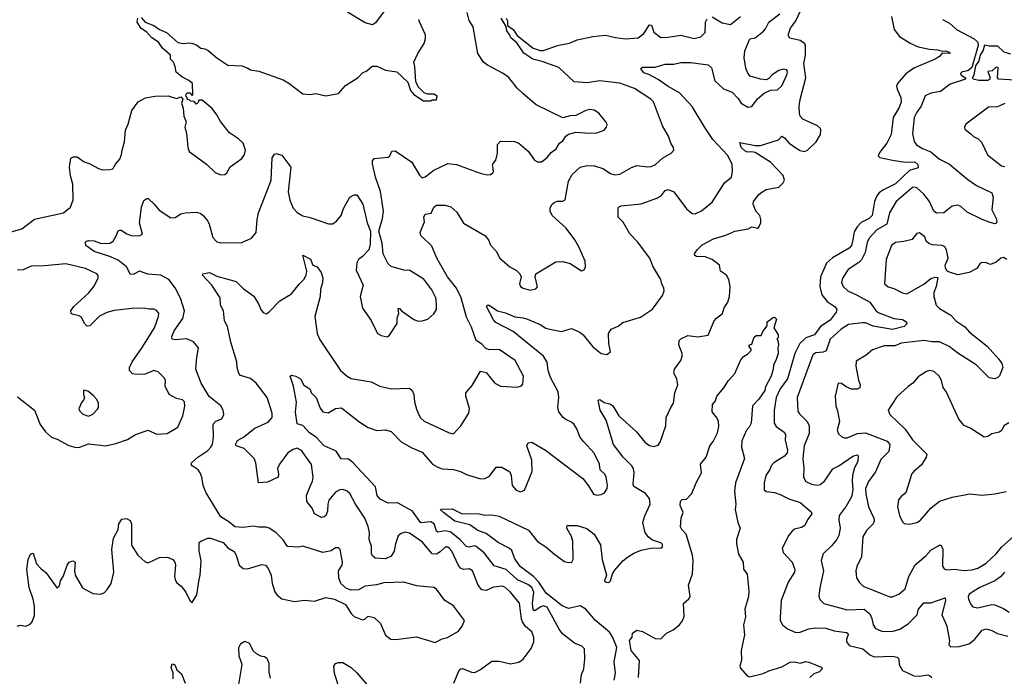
# Model space of a CAD drawing. Extents: x 2293139 to 2515392, y 824115 to 1006937.
# Tile 107 of 256: x 2350891 to 2357822, y 935513 to 940134. Entities that reach past the tile are written whole.
import ezdxf

# ---------------------------------------------------------------- set-up
doc = ezdxf.new("R2010")
doc.units = 0

msp = doc.modelspace()

# ---------------------------------------------------------------- linework, layer by layer
at = {"layer": '0CON10XD'}
for points in [[(2353455.7, 940194.3), (2353395, 940112.5), (2353375, 940097.5), (2353322.3, 940112.3), (2353197.6, 940187.6)], [(2355076.2, 935485), (2355084.6, 935535), (2355076.2, 935615), (2355093.1, 935715), (2355065, 935786.8), (2355042.5, 935822.5), (2354944.8, 935904.8), (2354875, 935984.6), (2354835, 936008), (2354755, 935990.5), (2354708.3, 936008.3), (2354597, 936097), (2354545, 936174.5), (2354508.6, 936215), (2354414.2, 936285), (2354374.7, 936345), (2354355, 936397.1), (2354336.9, 936415), (2354259.4, 936455), (2354175, 936518.2), (2354115, 936538.5), (2354058.9, 936578.9), (2353955, 936604), (2353873.8, 936665), (2353852.5, 936685), (2353855, 936690), (2353935, 936692), (2354005, 936656.9), (2354115, 936658.8), (2354165, 936646.5), (2354215, 936649.4), (2354265, 936638.5), (2354471.4, 936541.4), (2354535, 936462.5), (2354594.8, 936424.8), (2354658.8, 936368.8), (2354725, 936321.1), (2354755, 936312.9), (2354776.7, 936315), (2354787.5, 936335), (2354783.7, 936463.7), (2354775.5, 936495.5), (2354742.9, 936555), (2354743.8, 936575), (2354815, 936574), (2354883.4, 936553.4), (2354933.6, 936513.6), (2354978.9, 936438.9), (2354991.1, 936335), (2355021.2, 936225), (2355007.5, 936185), (2355020, 936175), (2355038, 936172), (2355050, 936185), (2355063.3, 936235), (2355079.5, 936260.5), (2355135.8, 936324.2), (2355170, 936350), (2355215, 936379.4), (2355265, 936401.1), (2355345, 936416.2), (2355405, 936413.3), (2355415.9, 936424.1), (2355415, 936440), (2355405, 936452.5), (2355345, 936470), (2355315, 936494.3), (2355294, 936524), (2355277.7, 936595), (2355291.2, 936641.2), (2355328.1, 936725), (2355324.4, 936764.4), (2355295, 936800), (2355215, 936847.5), (2355208.8, 936865), (2355216.4, 936945), (2355212.3, 936975), (2355200.4, 936995), (2355140, 937055), (2355070, 937145), (2355018.6, 937315), (2354975.8, 937385), (2354963.9, 937456.1), (2354975, 937460), (2355005, 937440), (2355045, 937430.6), (2355065, 937416.9), (2355108.9, 937345), (2355233, 937233), (2355291.1, 937161.1), (2355325, 937137.5), (2355355, 937130), (2355385, 937138.8), (2355399.1, 937160.9), (2355439.2, 937275), (2355442.5, 937335), (2355474.4, 937405), (2355492.9, 937435), (2355503.4, 937506.6), (2355524.4, 937565), (2355517.5, 937605), (2355496, 937645), (2355500, 937675), (2355543.7, 937736.3), (2355554.4, 937765), (2355553.1, 937785), (2355530, 937845), (2355533.8, 937875), (2355545, 937888), (2355595, 937912.2), (2355665, 937900.8), (2355736.2, 937913.8), (2355779.2, 938015), (2355795, 938034), (2355839.2, 938065), (2355849.2, 938105), (2355875.4, 938144.6), (2355886.5, 938185), (2355891.4, 938255), (2355882.5, 938305), (2355865.8, 938335), (2355823.3, 938365), (2355815.8, 938405), (2355765, 938446.9), (2355715, 938464.4), (2355655.9, 938465.9), (2355643.3, 938475), (2355641.2, 938485), (2355658.8, 938515), (2355695, 938548), (2355775, 938592.5), (2355862.1, 938617.9), (2355925.5, 938644.5), (2356018, 938662), (2356043.9, 938676.1), (2356085, 938667.5), (2356095, 938672.5), (2356108.8, 938705), (2356108.3, 938728.3), (2356100, 938755), (2356073.8, 938785), (2356054.2, 938835), (2356056, 938855), (2356095, 938904), (2356115, 938919.4), (2356145, 938937.8), (2356235, 938955.8), (2356265, 938986.2), (2356274.2, 939005), (2356265, 939038), (2356175, 939130.9), (2356068.9, 939198.9), (2356045, 939204.4), (2356015, 939201.5), (2355995, 939210.5), (2355970, 939235), (2355960, 939270), (2356068.3, 939248.3), (2356105, 939247.3), (2356232.9, 939287.1), (2356255, 939313.3), (2356275, 939302), (2356308, 939265), (2356355, 939232.2), (2356385, 939213.5), (2356415, 939205.6), (2356436, 939215), (2356497.9, 939275), (2356527.3, 939325), (2356531.1, 939355), (2356527, 939367), (2356506.5, 939386.5), (2356403.4, 939433.4), (2356384.6, 939454.6), (2356379.1, 939475), (2356377.9, 939525), (2356385, 939572.5), (2356424.8, 939725), (2356410.5, 939825), (2356423.5, 939885), (2356421.6, 939955), (2356415, 939966.8), (2356385, 939986.3), (2356312.9, 940002.9), (2356299.2, 940025), (2356315.6, 940075), (2356355, 940125.6), (2356386, 940195)], [(2350815, 938635.6), (2350905, 938662.9), (2350995, 938730), (2351198.8, 938775), (2351249.2, 938815), (2351266.7, 938865), (2351264.6, 938975), (2351247.9, 939035), (2351242.5, 939095), (2351250.7, 939159.3), (2351270.7, 939169.3), (2351295, 939168), (2351343.9, 939133.9), (2351385, 939119.4), (2351445.6, 939085.6), (2351475, 939077.5), (2351525, 939078.8), (2351546.7, 939085), (2351565, 939117.5), (2351595, 939152.5), (2351608, 939185), (2351612, 939215), (2351628.6, 939275), (2351636, 939355), (2351655, 939397.5), (2351680.8, 939495), (2351724.3, 939555.7), (2351775.9, 939584.1), (2351845, 939596), (2351935, 939596.7), (2351995, 939580), (2352025, 939590), (2352040, 939575), (2352030, 939545), (2352041.7, 939511.7), (2352046.7, 939455), (2352063.3, 939415), (2352053.9, 939376.1), (2352064, 939335), (2352073.8, 939235), (2352083.3, 939205), (2352205, 939116.2), (2352267.7, 939057.7), (2352305, 939041.2), (2352335, 939044), (2352348.8, 939055), (2352372.4, 939097.6), (2352455, 939156.7), (2352474, 939185), (2352480, 939215), (2352464, 939265), (2352431.2, 939295), (2352367.9, 939337.9), (2352305, 939417.5), (2352278.8, 939465), (2352245, 939508.8), (2352175, 939566.7), (2352151.7, 939568.3), (2352148.3, 939551.7), (2352135, 939540), (2352118.3, 939558.3), (2352095, 939560), (2352088.3, 939568.3), (2352071.7, 939571.7), (2352068.3, 939588.3), (2352060, 939595), (2352061.7, 939608.3), (2352071.7, 939618.3), (2352088.3, 939618.3), (2352105, 939600), (2352110, 939605), (2352107.5, 939685), (2352082.5, 939705), (2352031.2, 939731.2), (2351993.3, 939765), (2351986.2, 939805), (2351973.9, 939833.9), (2351952.5, 939855), (2351952.5, 939885), (2351895, 939933.3), (2351868.8, 939975), (2351821.2, 940005), (2351785.7, 940045.7), (2351745, 940071.2), (2351718.8, 940115), (2351722.5, 940145)], [(2350873.3, 935865), (2350895, 935872), (2350935, 935866.7), (2350965, 935880), (2350978.8, 935895), (2350995, 935940), (2350995.4, 936005.4), (2350986.8, 936055), (2350958.5, 936138.5), (2350940, 936265), (2350950, 936335), (2350967, 936373), (2350985, 936380), (2351010, 936305), (2351040.3, 936270.3), (2351075, 936243.3), (2351155, 936133.3), (2351171.7, 936148.3), (2351179.2, 936185), (2351200.3, 936219.7), (2351226, 936295), (2351240, 936315), (2351265, 936326), (2351281.2, 936315), (2351276, 936255), (2351282, 936225), (2351332.5, 936135), (2351405, 936095.8), (2351461.7, 936091.7), (2351487, 936103), (2351507.3, 936122.7), (2351534.3, 936165.7), (2351553.1, 936245), (2351540, 936405), (2351551.1, 936485), (2351584, 936545), (2351588.8, 936585), (2351610.7, 936619.3), (2351643, 936623), (2351668.3, 936608.3), (2351678.8, 936585), (2351678.1, 936435), (2351722.5, 936365), (2351775, 936318), (2351795, 936310.8), (2351875, 936349.4), (2351932.1, 936352.1), (2351969.2, 936335), (2351983.1, 936315), (2351988.1, 936295), (2351980, 936215), (2351984.2, 936195), (2351995, 936173.8), (2352027, 936147), (2352060, 936105), (2352087.5, 936045), (2352105, 936032.5), (2352138.8, 936085), (2352153.1, 936195), (2352162.2, 936225), (2352168.1, 936325), (2352154, 936395), (2352153.3, 936455), (2352165, 936463.3), (2352215, 936484), (2352235, 936485.7), (2352323.3, 936455), (2352357, 936417), (2352400.3, 936390.3), (2352414.2, 936365), (2352435.8, 936295.8), (2352465, 936272), (2352495, 936270), (2352595, 936299.2), (2352620, 936295), (2352638, 936275), (2352661.4, 936225), (2352667.8, 936165), (2352687.4, 936107.4), (2352703.7, 936083.7), (2352735, 936057.1), (2352825, 936038.6), (2352895, 936047.5), (2352965, 936042.5), (2353045, 936068), (2353105.8, 936055.8), (2353185, 936018), (2353225, 935953.8), (2353245, 935934), (2353305, 935910), (2353320, 935915), (2353343.6, 935936.4), (2353385.8, 935925.8), (2353431.2, 935885), (2353465, 935802.5), (2353504.3, 935774.3), (2353538.8, 935771.2), (2353685, 935791.2), (2353815, 935751.2), (2353865, 935775.8), (2353903.3, 935785), (2353979.1, 935830.9), (2354005.6, 935864.4), (2354022.5, 935905), (2353945, 936008), (2353884, 936045), (2353826, 936125), (2353805, 936136.9), (2353685, 936148.6), (2353595, 936175.7), (2353455, 936171.4), (2353403.4, 936156.6), (2353323.2, 936146.8), (2353275, 936122), (2353225, 936120), (2353190.5, 936130.5), (2353152.5, 936165), (2353136.9, 936205), (2353134, 936255), (2353161.2, 936295), (2353163.8, 936315), (2353146.2, 936405), (2353136.1, 936416.1), (2353115, 936416), (2353084.4, 936395.6), (2353025, 936383.6), (2352885, 936429.2), (2352855, 936422), (2352775.7, 936425.7), (2352745, 936472), (2352693.8, 936525), (2352645.9, 936555.9), (2352625, 936561.2), (2352575, 936561.4), (2352535, 936569.2), (2352465, 936559.2), (2352405, 936564), (2352369.2, 936595), (2352306.2, 936635), (2352202.9, 936805), (2352181.4, 936855), (2352172.5, 936915), (2352160.6, 936945), (2352146, 936966), (2352104.5, 936994.5), (2352098.8, 937005), (2352101.2, 937015), (2352144.8, 937055.2), (2352215, 937102.5), (2352236.4, 937125), (2352246.9, 937145), (2352255.4, 937195.4), (2352253.9, 937286.1), (2352272.2, 937307.8), (2352314.4, 937325.6), (2352326.9, 937355), (2352324.3, 937385), (2352305.7, 937415), (2352225, 937481.4), (2352168.2, 937575), (2352131.1, 937675), (2352137.1, 937757.1), (2352148.8, 937825), (2352115, 937866.7), (2352068.3, 937888.3), (2351985, 937880), (2351963.8, 937885), (2351962.9, 937905), (2351978.5, 937945), (2352038.6, 938031.4), (2352050, 938085), (2352023.6, 938173.6), (2351985, 938245.8), (2351941.1, 938305), (2351885, 938335.3), (2351793.3, 938343.3), (2351735, 938363.3), (2351695, 938341.9), (2351671.4, 938341.4), (2351642.5, 938395), (2351585, 938441.6), (2351519.4, 938469.4), (2351415, 938501.1), (2351356, 938545), (2351354.1, 938565.9), (2351360, 938575), (2351375, 938580), (2351415, 938578.1), (2351465, 938557.8), (2351525, 938560), (2351548, 938575), (2351573.1, 938616.9), (2351585, 938646.7), (2351595, 938653.3), (2351605, 938653.3), (2351645.8, 938625.8), (2351682.3, 938612.3), (2351736.1, 938613.9), (2351756.4, 938623.6), (2351734.2, 938705), (2351747.1, 938815), (2351765, 938860), (2351785, 938874.2), (2351794.1, 938874.1), (2351838, 938835), (2351872.6, 938792.6), (2351955, 938738), (2351985, 938740.8), (2352025, 938766.7), (2352055, 938775.4), (2352135, 938779.6), (2352165, 938769.4), (2352185, 938754.2), (2352214.6, 938714.6), (2352225.6, 938695), (2352250.9, 938600.9), (2352279.3, 938569.3), (2352305, 938563.6), (2352455, 938564.4), (2352523.2, 938596.8), (2352556, 938635), (2352562.6, 938727.4), (2352572.9, 938775), (2352651.8, 938978.2), (2352660.9, 939005), (2352668.9, 939161.1), (2352685, 939186.7), (2352695, 939192), (2352735, 939181.2), (2352799.2, 939095), (2352781.7, 938921.7), (2352792.7, 938862.7), (2352816.1, 938806.1), (2352845, 938777.1), (2352885, 938753.3), (2352935, 938742.2), (2353064.1, 938695.9), (2353095, 938698), (2353121.2, 938715), (2353153.4, 938756.6), (2353170.8, 938805), (2353215.7, 938884.3), (2353245, 938901.2), (2353265, 938900), (2353307.1, 938835), (2353336, 938705), (2353360, 938645), (2353358.6, 938555), (2353348, 938515), (2353305, 938468), (2353275, 938446.2), (2353265, 938422.5), (2353260.3, 938370.3), (2353307.5, 938265), (2353287.5, 938185), (2353304.1, 938104.1), (2353365.7, 938015.7), (2353410, 937925), (2353435, 937910), (2353478, 937902), (2353495, 937912.5), (2353547.5, 937995), (2353547.5, 938035), (2353558.8, 938065), (2353555, 938100), (2353565, 938100), (2353577.5, 938085), (2353665, 938024.2), (2353695, 938012), (2353725, 938014), (2353765, 938026.2), (2353805.5, 938064.5), (2353824.2, 938095), (2353825.7, 938134.3), (2353819.4, 938175), (2353792.2, 938232.2), (2353735, 938308.1), (2353637.4, 938367.4), (2353595, 938371.9), (2353505, 938396.7), (2353483.8, 938415), (2353465, 938453.3), (2353448.8, 938485), (2353441.7, 938561.7), (2353418.8, 938645), (2353445.6, 938734.4), (2353451.1, 938785), (2353429.6, 938925), (2353396.2, 939025), (2353375, 939120), (2353375, 939140), (2353385, 939157.5), (2353485, 939166.7), (2353496.7, 939175), (2353510.7, 939209.3), (2353535, 939211.2), (2353651.7, 939131.7), (2353705, 939040), (2353725, 939021.2), (2353745, 939028), (2353805, 939074.3), (2353905, 939121.2), (2353965.6, 939115.6), (2354132.7, 939052.7), (2354182.3, 939042.3), (2354205, 939044), (2354221.2, 939055), (2354227.1, 939065), (2354224.1, 939085.9), (2354220, 939115), (2354242, 939145), (2354254.2, 939195), (2354254, 939255), (2354275, 939278.8), (2354375, 939277.5), (2354405, 939264.3), (2354469.1, 939209.1), (2354515, 939144), (2354535, 939134.3), (2354565, 939134.3), (2354605, 939164), (2354632, 939198), (2354668, 939225), (2354691.2, 939265), (2354715, 939281.2), (2354735, 939313.3), (2354753, 939327), (2354808.8, 939341.2), (2354905, 939334.4), (2354953, 939337), (2355004.1, 939355.9), (2355021.7, 939378.3), (2355026.7, 939395), (2355016.7, 939415), (2354967.5, 939475), (2354935, 939496.2), (2354905, 939501.2), (2354875, 939493.8), (2354805, 939460), (2354765, 939456.7), (2354715, 939443.3), (2354526.2, 939535), (2354433.2, 939613.2), (2354392.1, 939652.1), (2354335, 939726), (2354295, 939755.8), (2354185, 939813.3), (2354155.8, 939835), (2354115.7, 939895), (2354082.9, 940082.9), (2354055, 940127.5), (2354040.8, 940185)], [(2351745, 940150), (2351775, 940116.2), (2351835, 940092.9), (2351874.4, 940064.4), (2351925, 940044), (2352005, 939973.8), (2352045, 939966.2), (2352085, 939970), (2352110, 939965), (2352137.5, 939955), (2352165, 939933.3), (2352195, 939928.8), (2352217.7, 939917.7), (2352277.5, 939865), (2352355, 939813.8), (2352455, 939808), (2352497.5, 939792.5), (2352515, 939781.2), (2352575, 939771.2), (2352745, 939710), (2352785, 939688), (2352885, 939612.5), (2352935, 939607.5), (2352975, 939613.3), (2353045, 939598.8), (2353135, 939613.3), (2353185, 939671.2), (2353273, 939727), (2353305, 939760), (2353335, 939772.5), (2353373, 939807), (2353405, 939807.5), (2353465, 939778), (2353545, 939766.7), (2353622.5, 939695), (2353642.5, 939635), (2353665, 939607.5), (2353733.6, 939563.6), (2353785, 939562.5), (2353795, 939570), (2353825, 939570), (2353830, 939595), (2353805, 939610), (2353765, 939610), (2353738.3, 939618.3), (2353695, 939660), (2353678.3, 939698.3), (2353673.3, 939805), (2353666.2, 939835), (2353694.3, 939895.7), (2353738, 939965), (2353747.7, 940002.3), (2353747.3, 940027.3), (2353702.5, 940122.5), (2353704, 940135)], [(2353947.1, 935465), (2353985, 935556.2), (2353995, 935566), (2354007.1, 935567.1), (2354072, 935542), (2354095, 935540), (2354135, 935560.6), (2354215, 935618.6), (2354265, 935619.2), (2354345, 935600.8), (2354405, 935611.2), (2354435, 935633.3), (2354492.1, 935707.9), (2354510, 935755), (2354509.2, 935785), (2354495.8, 935825), (2354452.4, 935862.4), (2354430, 935895), (2354422.5, 935915), (2354408.3, 936028.3), (2354346.7, 936105), (2354305, 936138.9), (2354286.1, 936146.1), (2354225, 936140.8), (2354175, 936116.2), (2354145, 936120.9), (2354117.1, 936155), (2354078.5, 936255), (2354055, 936269.2), (2354015, 936265.3), (2353993.7, 936273.7), (2353976.9, 936296.9), (2353932.4, 936392.4), (2353915, 936414.4), (2353905, 936421.1), (2353885, 936421.9), (2353851.6, 936388.4), (2353825, 936371.2), (2353795, 936374.7), (2353725.8, 936455.8), (2353635, 936518.9), (2353605, 936527.1), (2353575, 936518.1), (2353555, 936500.8), (2353536, 936444), (2353527, 936393), (2353505, 936357.8), (2353465, 936339.1), (2353394, 936344), (2353375, 936360.8), (2353367.8, 936377.8), (2353366.5, 936426.5), (2353351.8, 936475), (2353352.9, 936525), (2353345, 936566.2), (2353320, 936625), (2353255, 936723.1), (2353215, 936798.6), (2353195, 936815.6), (2353165, 936826.5), (2353145, 936824.4), (2353115, 936808.1), (2353067.6, 936752.4), (2353060, 936725), (2353058.2, 936675), (2353045.6, 936645), (2353035, 936634.2), (2353015, 936629.2), (2352965.8, 936655.8), (2352950, 936695), (2352913.1, 936743.1), (2352909.5, 936785), (2352933, 936843), (2352951.1, 936885), (2352956.7, 936915), (2352945, 937002.5), (2352875, 937102), (2352845, 937117.8), (2352815, 937108.2), (2352778.5, 937085), (2352720.6, 937005), (2352705.8, 936975), (2352713.8, 936935), (2352710, 936915), (2352635, 936878), (2352572.5, 936875), (2352553.8, 937015), (2352542.5, 937045), (2352470, 937115), (2352415, 937134), (2352408.8, 937145), (2352425, 937172), (2352465.4, 937194.6), (2352545, 937259.2), (2352639.3, 937300.7), (2352668, 937335), (2352669.2, 937365), (2352634, 937474), (2352555, 937576.7), (2352515, 937607.8), (2352445, 937628.8), (2352434.3, 937644.3), (2352420.8, 937685), (2352419.4, 937725), (2352376.2, 937865), (2352353.3, 937973.3), (2352333.5, 938015), (2352325.7, 938085), (2352304.2, 938125), (2352302.5, 938175), (2352242.5, 938265), (2352177.5, 938335), (2352180, 938345), (2352226.2, 938353.8), (2352277.5, 938327.5), (2352415, 938290), (2352465, 938242.5), (2352538.1, 938188.1), (2352572.5, 938135), (2352588.8, 938095), (2352605, 938073.8), (2352625, 938064), (2352645, 938075.8), (2352723.1, 938155), (2352805, 938203.3), (2352857.6, 938272.4), (2352891.9, 938305), (2352908.2, 938335), (2352912.7, 938365), (2352885, 938477.5), (2352938.9, 938448.9), (2352953.8, 938405), (2352985, 938393.3), (2353012.5, 938355), (2353024, 938315), (2353022.9, 938285), (2353008.9, 938235), (2353005.6, 938185), (2352968.6, 938045), (2352984.3, 937925), (2353002, 937885), (2353148, 937665), (2353195, 937624), (2353225, 937607.5), (2353365.5, 937585.5), (2353426, 937554), (2353505.9, 937535.9), (2353635, 937540), (2353653.3, 937523.3), (2353664.4, 937495), (2353670, 937445), (2353685, 937393.3), (2353710.8, 937335), (2353738.3, 937308.3), (2353915, 937226), (2353945, 937220), (2353995, 937276), (2354052.5, 937365), (2354057.7, 937397.7), (2354032.5, 937485), (2354031.7, 937508.3), (2354075, 937560), (2354135, 937660), (2354175, 937650), (2354235.6, 937575.6), (2354274.3, 937554.3), (2354391.7, 937548.3), (2354422.5, 937557.5), (2354432.5, 937567.5), (2354438, 937625), (2354378.1, 937735), (2354265, 937811.4), (2354195, 937810.8), (2354170.9, 937820.9), (2354145, 937850), (2354105, 937876), (2354070.8, 937970.8), (2354035, 938040), (2353998, 938175), (2353966.8, 938245), (2353902.7, 938325), (2353828.2, 938455), (2353790.9, 938540.9), (2353714, 938615), (2353708.8, 938635), (2353739.3, 938710.7), (2353736.7, 938745), (2353744.3, 938765.7), (2353788.3, 938771.7), (2353806.7, 938815), (2353825, 938828), (2353885, 938828.1), (2353925, 938817.1), (2353969.1, 938779.1), (2354015, 938702), (2354165.5, 938615.5), (2354190, 938585), (2354205.9, 938545.9), (2354244, 938505), (2354271.2, 938455), (2354340, 938395), (2354389.1, 938369.1), (2354411.2, 938345), (2354421.2, 938325), (2354410, 938275), (2354415, 938256.7), (2354435, 938244.3), (2354485, 938230), (2354525, 938240), (2354536.4, 938253.6), (2354518.8, 938325), (2354523.3, 938345), (2354665, 938430), (2354715, 938432), (2354765, 938418.8), (2354845, 938366.7), (2354865, 938372.5), (2354873.3, 938395), (2354872.5, 938435), (2354826.7, 938535), (2354798, 938585), (2354737.1, 938667.1), (2354639.2, 938755), (2354624, 938785), (2354623.9, 938806.1), (2354636.4, 938833.6), (2354652.3, 938847.7), (2354675, 938856), (2354715, 938856.7), (2354730, 938865), (2354753.4, 938996.6), (2354780, 939045), (2354835, 939095.8), (2354885, 939106.9), (2354937.5, 939105), (2354995, 939086.5), (2355050.7, 939050.7), (2355081.1, 939041.1), (2355115, 939046.5), (2355196.6, 939093.4), (2355235, 939108.5), (2355311.7, 939098.3), (2355335, 939100.6), (2355366, 939115), (2355415, 939158.9), (2355476.7, 939195), (2355495.7, 939214.3), (2355492.5, 939235), (2355474, 939265), (2355458.6, 939315), (2355415.5, 939385.5), (2355353.1, 939555), (2355332.9, 939575), (2355219.6, 939649.6), (2355115, 939685.7), (2354975, 939703.8), (2354885, 939689.2), (2354795, 939697.1), (2354685, 939797.5), (2354569.8, 939840.2), (2354502.9, 939855), (2354438.6, 939898.6), (2354391.2, 939971.2), (2354347.7, 940005), (2354341.1, 940025), (2354319.3, 940055), (2354316.4, 940086.4), (2354279.4, 940145)], [(2354243.8, 936985), (2354285, 936984.2), (2354341.7, 936951.7), (2354350, 936925), (2354356.7, 936855), (2354385, 936822.5), (2354415, 936810), (2354445, 936822.5), (2354498.6, 936955), (2354495.6, 937034.4), (2354461.9, 937135), (2354470, 937155), (2354495, 937160), (2354592.5, 937105), (2354854.3, 936904.3), (2354895, 936853.3), (2354930, 936795), (2354955, 936788), (2354985, 936791.2), (2355007, 936803), (2355025.7, 936834.3), (2355027.9, 936857.9), (2355019.2, 936915), (2355008.8, 936935), (2354978, 936965), (2354971.5, 937005), (2354935, 937083.8), (2354862.1, 937162.1), (2354835, 937193.8), (2354813.1, 937255), (2354793.7, 937283.7), (2354775, 937301.4), (2354735, 937319.2), (2354716, 937335), (2354686.7, 937375), (2354679.4, 937405), (2354685.6, 937475), (2354680.6, 937515), (2354627.3, 937615), (2354611.8, 937665), (2354603.6, 937723.6), (2354579.1, 937765), (2354365, 937938.5), (2354241.9, 938001.9), (2354225, 938021.2), (2354176.2, 938115), (2354182.5, 938125), (2354195, 938124), (2354254.5, 938084.5), (2354310.9, 938070.9), (2354377.3, 938042.7), (2354435, 938036.5), (2354465, 938026.5), (2354555, 937987.9), (2354595, 937962.5), (2354622.5, 937955), (2354705, 937938.9), (2354775, 937959.2), (2354834.5, 937934.5), (2354857.5, 937915), (2354925, 937831.2), (2354985, 937783.3), (2355025, 937777.5), (2355050, 937795), (2355038.8, 937855), (2355035.8, 937924.2), (2355054.3, 937955.7), (2355103.4, 937976.6), (2355137.4, 938002.6), (2355260.7, 938039.3), (2355345, 938096.7), (2355415, 938192.5), (2355426.7, 938225), (2355426.2, 938245), (2355410, 938275), (2355403.8, 938305), (2355348.2, 938398.2), (2355327.3, 938455), (2355239.3, 938569.3), (2355186.2, 938626.2), (2355139.1, 938709.1), (2355103.3, 938745), (2355103.3, 938796.7), (2355106.2, 938815), (2355125, 938824.3), (2355265, 938837.1), (2355375, 938876.7), (2355405.8, 938895), (2355435, 938932), (2355455, 938938.6), (2355495, 938922.5), (2355585, 938802.5), (2355625, 938769.2), (2355645, 938767.5), (2355690.9, 938789.1), (2355765, 938850), (2355853.3, 938985), (2355901.4, 939025), (2355908.9, 939065), (2355906.7, 939115), (2355875, 939177.5), (2355770.8, 939290.8), (2355712.7, 939375), (2355623.8, 939523.8), (2355535, 939618.9), (2355455, 939663.6), (2355385, 939712.8), (2355318.9, 939748.9), (2355285, 939760.4), (2355266, 939785), (2355266.4, 939793.6), (2355275, 939798.8), (2355365, 939799.5), (2355435, 939820), (2355495, 939820), (2355545, 939832.2), (2355615, 939832.5), (2355736.1, 939816.1), (2355760.6, 939795), (2355785, 939704.2), (2355845, 939646), (2355905, 939622.5), (2355948.8, 939578.8), (2355970, 939545), (2356017, 939517), (2356045, 939523.3), (2356084.4, 939575.6), (2356132.4, 939617.6), (2356175, 939638), (2356225, 939640), (2356255, 939668.8), (2356290, 939745), (2356295.7, 939765), (2356290, 939780), (2356265.9, 939785.9), (2356233.6, 939776.4), (2356188, 939745), (2356165, 939718.8), (2356145, 939710), (2356106.1, 939713.9), (2356033.8, 939735), (2356016.8, 939756.8), (2356001.7, 939791.7), (2355990.4, 939865), (2355994.5, 939915), (2356031.3, 939998.7), (2356067.5, 940005), (2356127.4, 940052.6), (2356141.7, 940068.3), (2356164.8, 940115.2), (2356242.2, 940175)], [(2354315.2, 940145.2), (2354323.6, 940125), (2354323.6, 940093.6), (2354365, 940063.8), (2354392, 940022), (2354505, 939933.3), (2354555, 939916.4), (2354575, 939917.5), (2354685, 939954.3), (2354761.7, 939968.3), (2354815, 939991.1), (2354925, 940014.5), (2355015, 940023.8), (2355085, 940007.1), (2355155, 939999.6), (2355243.3, 940006.7), (2355283.6, 940036.4), (2355325, 940098), (2355337.5, 940095), (2355355.7, 940045), (2355405, 940008.9), (2355455, 940009.5), (2355545, 940025.7), (2355638.8, 940001.2), (2355685, 940013.3), (2355715, 940043.3), (2355719.4, 940115), (2355731.3, 940138.7)], [(2355765, 940152.7), (2355835, 940112.5), (2355895, 940100.8), (2355964.7, 940155.3)], [(2357028.6, 940155), (2357045.8, 940065), (2357085, 940015.8), (2357159.4, 939969.4), (2357215, 939943.3), (2357295, 939925.6), (2357355, 939922.5), (2357385, 939912.5), (2357410, 939915), (2357432.5, 939905), (2357440, 939895), (2357385, 939897.5), (2357365.6, 939875), (2357335, 939855.5), (2357185, 939792.5), (2357128.2, 939751.8), (2357070.8, 939685), (2357063.2, 939666.8), (2357066.7, 939645), (2357092.3, 939585), (2357094.6, 939555), (2357081.2, 939515), (2357038.8, 939445), (2357025.4, 939325), (2356995.8, 939264.2), (2356945, 939202), (2356934.2, 939175), (2356945, 939164.4), (2357034.2, 939144.2), (2357125, 939130.6), (2357192.4, 939132.4), (2357212.5, 939115), (2357215, 939090), (2357155, 939072.5), (2357055, 938977.6), (2356967.5, 938935), (2356940.5, 938915), (2356925.3, 938894.7), (2356909.2, 938855), (2356890.8, 938755), (2356870.9, 938735), (2356814, 938706), (2356785, 938676.2), (2356765, 938640.8), (2356755.7, 938584.3), (2356746.2, 938545), (2356729.5, 938525), (2356611.7, 938458.3), (2356570.9, 938419.1), (2356528.4, 938325), (2356522.4, 938255), (2356536.9, 938196.9), (2356575, 938149.6), (2356631.7, 938111.7), (2356643.1, 938095), (2356638.5, 938075), (2356595, 938019.8), (2356527.8, 937975), (2356485, 937916.9), (2356425, 937894.3), (2356383.4, 937855), (2356346.7, 937783.3), (2356295.8, 937605), (2356243.7, 937536.3), (2356216.1, 937475), (2356201.8, 937385), (2356201.2, 937295), (2356215, 937270), (2356271.2, 937231.2), (2356280.6, 937215), (2356278.5, 937175), (2356294.7, 937105), (2356292.8, 937085), (2356275, 937060.8), (2356199.2, 937015), (2356180.6, 936995), (2356171.3, 936968.7), (2356142.2, 936925), (2356132.2, 936875), (2356132, 936825), (2356145, 936812.9), (2356205, 936805.4), (2356243.2, 936793.2), (2356305, 936761.3), (2356384, 936735), (2356461.2, 936671.2), (2356467.5, 936655), (2356435.6, 936615), (2356417.1, 936572.9), (2356395, 936560.9), (2356345, 936547.8), (2356327.5, 936535), (2356305, 936506.2), (2356257.5, 936415), (2356265.7, 936385), (2356327.5, 936315), (2356347.1, 936265), (2356343.8, 936245), (2356299.5, 936175), (2356250, 936045), (2356245, 935927.5), (2356244.2, 935905), (2356261.2, 935875), (2356296.7, 935846.7), (2356355, 935820.5), (2356385, 935823.6), (2356445, 935847.8), (2356495, 935854), (2356565, 935850.4), (2356625, 935832.5), (2356710.2, 935820.2), (2356720, 935815), (2356722.9, 935805), (2356711.1, 935775), (2356710.6, 935755), (2356730.2, 935730.2), (2356826.4, 935706.4), (2356874.7, 935664.7), (2356905, 935650), (2357035, 935654.2), (2357067.7, 935647.7), (2357080, 935635), (2357080.8, 935595), (2357104.5, 935554.5), (2357185, 935515.6), (2357225, 935513.6), (2357283.6, 935523.6), (2357295, 935519.1), (2357310.8, 935505)], [(2357386, 940135), (2357435, 940110), (2357484.7, 940064.7), (2357608.7, 939998.7), (2357634.7, 939975), (2357637.4, 939952.6), (2357593.1, 939796.9), (2357565.9, 939774.1), (2357525.5, 939765.5), (2357512.5, 939755), (2357516, 939745), (2357547.5, 939725), (2357547.5, 939715), (2357439.7, 939680.3), (2357371.7, 939628.3), (2357304.4, 939615.6), (2357265, 939598.8), (2357237.1, 939525), (2357205, 939482.5), (2357186.5, 939445), (2357175, 939332.5), (2357186.6, 939276.6), (2357202.8, 939252.8), (2357246.9, 939226.9), (2357305, 939204.5), (2357365, 939153.1), (2357436.6, 939116.6), (2357565, 939009.1), (2357625, 938967.3), (2357734.3, 938915), (2357744.3, 938885), (2357734, 938795), (2357765.5, 938735), (2357769.4, 938715), (2357765, 938700), (2357755, 938695.8), (2357715, 938708.5), (2357665, 938727), (2357560, 938780), (2357515, 938819.2), (2357495, 938829.2), (2357455, 938820.6), (2357395, 938774.2), (2357345, 938772.5), (2357325, 938786.2), (2357294.6, 938855), (2357254.5, 938905), (2357205, 938950.5), (2357185, 938955.5), (2357175, 938951.8), (2357061.1, 938855), (2357012.9, 938775), (2356994.5, 938695), (2356924.5, 938655), (2356870, 938595), (2356857.1, 938565), (2356843.5, 938495), (2356815.8, 938444.2), (2356798.2, 938425), (2356723.5, 938375), (2356681.9, 938315), (2356676.7, 938285), (2356688.1, 938255), (2356720.6, 938225), (2356785, 938194), (2356875.5, 938145), (2356916.9, 938086.9), (2356933.8, 938073.8), (2357045, 938031.5), (2357105, 938023.3), (2357125, 938012.5), (2357138, 937995), (2357118, 937975), (2357035, 937953.2), (2356897.6, 937977.6), (2356845, 937999.2), (2356825, 938001.4), (2356725, 937988), (2356674.2, 937955.8), (2356595, 937885.5), (2356567.1, 937802.9), (2356545.9, 937794.1), (2356495, 937790), (2356473.5, 937775), (2356362.9, 937475), (2356369.4, 937379.4), (2356379.3, 937359.3), (2356434.7, 937304.7), (2356448.2, 937275), (2356448.9, 937221.1), (2356413.1, 937135), (2356402.7, 937045), (2356411.4, 936975), (2356407.1, 936915), (2356423.9, 936883.9), (2356465, 936864.5), (2356505, 936856.7), (2356525, 936861.5), (2356556.9, 936885), (2356615, 936972.1), (2356656.6, 936993.4), (2356755, 937062.2), (2356785, 937070.8), (2356794.2, 937064.2), (2356790.5, 937025), (2356765.9, 936974.1), (2356753.1, 936925), (2356749.7, 936885), (2356754.8, 936825), (2356745, 936776), (2356709.2, 936710.8), (2356660.5, 936645), (2356656.7, 936615), (2356665.5, 936555.5), (2356656, 936504), (2356643.5, 936475), (2356605, 936431.9), (2356547.5, 936375), (2356533, 936327), (2356549.6, 936255), (2356522.7, 936135), (2356517, 936077), (2356524.3, 936054.3), (2356551.2, 936025), (2356715, 935980.9), (2356835.3, 935985.3), (2356875, 935951.4), (2356889.6, 935919.6), (2356897.5, 935875), (2356915, 935848.6), (2356965, 935828.9), (2357039.3, 935829.3), (2357086.4, 935843.6), (2357145, 935881.1), (2357208.6, 935945), (2357216.7, 935985), (2357255, 936029.2), (2357305, 936030.5), (2357405, 936065.6), (2357406.9, 936046.9), (2357382, 935945), (2357408, 935888), (2357417.5, 935865), (2357435.8, 935765), (2357431.9, 935735), (2357445, 935720), (2357505, 935721.4), (2357575, 935741.1), (2357614.4, 935775), (2357665, 935836.7), (2357695, 935847.8), (2357735, 935835.5), (2357775, 935813.5), (2357847.5, 935795)], [(2357705, 939704.7), (2357643.3, 939705), (2357602.5, 939715), (2357598.8, 939725), (2357610, 939745), (2357620.8, 939809.2), (2357641.4, 939838.6), (2357653.6, 939885), (2357672.9, 939915), (2357685, 939955.8), (2357715, 939948.8), (2357775, 939950.6), (2357817.9, 939907.9), (2357865, 939892.5)], [(2357895, 939709.1), (2357780, 939715), (2357773.3, 939725), (2357777.5, 939795), (2357765, 939800), (2357737, 939773), (2357705, 939770), (2357721.2, 939725), (2357720, 939715), (2357705, 939704.7)], [(2357825.5, 939544.5), (2357775, 939520), (2357711.7, 939518.3), (2357551.2, 939398.8), (2357541.7, 939378.3), (2357544.1, 939364.1), (2357588.2, 939328.2), (2357605, 939312), (2357638.8, 939295), (2357662.2, 939272.2), (2357703.4, 939183.4), (2357802.5, 939105), (2357825, 939100)], [(2357839.4, 938445), (2357815, 938459.4), (2357796.7, 938455), (2357765, 938426.7), (2357725, 938410), (2357695, 938422.5), (2357664.2, 938425.8), (2357648.8, 938415), (2357627.3, 938382.7), (2357575, 938354.2), (2357495, 938338), (2357436.1, 938356.1), (2357417, 938367), (2357407, 938387), (2357406.2, 938405), (2357426, 938455), (2357416, 938515), (2357403.8, 938535), (2357385.5, 938545.5), (2357315, 938550), (2357289.5, 938559.5), (2357271.2, 938575), (2357261.2, 938605), (2357225, 938633.8), (2357205, 938630), (2357191.7, 938611.7), (2357174, 938586), (2357115, 938571.9), (2357055, 938566.7), (2357027.1, 938545), (2356990.8, 938445), (2356978.8, 938275), (2357003.4, 938253.4), (2357045, 938242.5), (2357105, 938212), (2357135, 938203.8), (2357255, 938272), (2357305, 938313.3), (2357335, 938322.5), (2357355, 938320), (2357343.3, 938255), (2357326.4, 938213.6), (2357326.2, 938185), (2357342, 938125), (2357365, 938101.4), (2357444.7, 938054.7), (2357480.6, 938015), (2357545, 937972.2), (2357576.9, 937935), (2357701.8, 937835), (2357784.4, 937745), (2357804.5, 937715), (2357810.6, 937685), (2357788.3, 937628.3), (2357775.5, 937614.5), (2357755, 937605.8), (2357715, 937614), (2357624.6, 937704.6), (2357495, 937786.2), (2357434.4, 937834.4), (2357365, 937866.6), (2357314.1, 937865.9), (2357255, 937875.2), (2357095, 937856.2), (2357051.7, 937838.3), (2356975, 937839.5), (2356895, 937810), (2356848.3, 937771.7), (2356779.5, 937730.5), (2356775.6, 937695), (2356795.6, 937595.6), (2356807.5, 937565), (2356805, 937543.8), (2356785, 937534.2), (2356745, 937534.3), (2356709.1, 937549.1), (2356675, 937574), (2356653.3, 937575), (2356631.9, 937485), (2356636.7, 937415), (2356648.3, 937381.7)], [(2350875, 937478.8), (2350995, 937386.2), (2351035.8, 937285), (2351072.6, 937232.6), (2351115, 937196), (2351155, 937182.5), (2351236.4, 937136.4), (2351285, 937123.1), (2351315, 937124.4), (2351375, 937148.6), (2351460.8, 937139.2), (2351495, 937135.7), (2351568.3, 937151.7), (2351650.3, 937179.7), (2351705, 937213.8), (2351794.1, 937245.9), (2351855, 937216.2), (2351929.2, 937220.8), (2352003.8, 937265), (2352039.4, 937345), (2352054.1, 937414.1), (2352051.2, 937445), (2352037.7, 937457.7), (2351995, 937466.9), (2351942.5, 937495), (2351915.7, 937555), (2351917.5, 937595), (2351911.2, 937611.2), (2351865, 937656.2), (2351835, 937664.4), (2351775, 937638.9), (2351715, 937635.6), (2351685, 937640.8), (2351664.2, 937665), (2351664.4, 937685), (2351681.9, 937725), (2351753.9, 937826.1), (2351839.2, 937965), (2351868.9, 938045), (2351869.3, 938069.3), (2351855, 938087.5), (2351835, 938096.9), (2351805, 938096.9), (2351765, 938103.1), (2351681.2, 938101.2), (2351555, 938086), (2351505, 938073.8), (2351453.7, 938046.3), (2351385, 937979.4), (2351365, 937975.8), (2351347.1, 937995), (2351325, 938039.2), (2351308.9, 938048.9), (2351260.3, 938060.3), (2351253.8, 938065), (2351252, 938085), (2351272.5, 938115), (2351375, 938208.8), (2351411.8, 938255), (2351444.3, 938315), (2351442.9, 938332.9), (2351434, 938345), (2351355, 938383.1), (2351215, 938415.3), (2351065, 938400.4), (2350970.5, 938399.5), (2350915.8, 938374.2), (2350875, 938370)], [(2355247.5, 935505), (2355254.2, 935625), (2355195.8, 935695), (2355183.8, 935765), (2355201.7, 935788.3), (2355203.8, 935816.2), (2355235, 935837.5), (2355275, 935828.8), (2355365, 935779.6), (2355405, 935777.5), (2355445, 935815.3), (2355489.8, 935840.2), (2355534.6, 935875), (2355556.2, 935903.8), (2355567.3, 935935), (2355564.4, 936025), (2355601.7, 936058.3), (2355610, 936075), (2355599.6, 936155), (2355626.7, 936233.3), (2355631.2, 936325), (2355626.8, 936365), (2355583.1, 936513.1), (2355552.1, 936545), (2355542.2, 936565), (2355547.5, 936625), (2355560.8, 936665), (2355539.2, 936715), (2355542, 936745), (2355555, 936757.5), (2355585, 936758.8), (2355621.4, 936798.6), (2355651.6, 936875), (2355690, 936945), (2355682.8, 937005), (2355724.1, 937055), (2355748.2, 937135), (2355772.1, 937165), (2355803, 937227), (2355811.2, 937271.2), (2355809.1, 937305), (2355799.6, 937329.6), (2355766, 937375), (2355766.7, 937425), (2355787.7, 937452.3), (2355798.8, 937485), (2355847.9, 937542.1), (2355880, 937595), (2355925.8, 937644.2), (2355964.6, 937735.4), (2355985, 937764), (2356015, 937780), (2356040, 937805), (2356040, 937815), (2356022.5, 937835), (2356030, 937845), (2356045, 937850), (2356061.7, 937898.3), (2356075, 937910), (2356109.3, 937910.7), (2356121.7, 937938.3), (2356151.7, 937978.3), (2356151.7, 938008.3), (2356195, 938037.5), (2356205, 938040), (2356217.5, 938025), (2356200, 937965), (2356230, 937915), (2356230, 937895), (2356220, 937885), (2356227, 937877), (2356232.5, 937845), (2356226.7, 937825), (2356230, 937785), (2356213.3, 937735), (2356196.2, 937705), (2356195.7, 937675), (2356180.6, 937625), (2356139.7, 937550.3), (2356135, 937523.8), (2356095, 937462.5), (2356050, 937415), (2356039.4, 937295), (2356026.2, 937265), (2356006.7, 937245), (2355975, 937170), (2355971.2, 937125), (2355992, 937045), (2355928.5, 936875), (2355922.2, 936815), (2355932.7, 936725), (2355926.5, 936686.5), (2355945.8, 936595.8), (2355963.3, 936555), (2355937.1, 936475), (2355935.7, 936445), (2355951.8, 936371.8), (2355984.4, 936315), (2355985, 936267.5), (2356012.5, 936232.5), (2356024.3, 936114.3), (2356020, 936075), (2355994.3, 935985), (2355999.7, 935930.3), (2355985.7, 935875), (2355993.1, 935805), (2355970, 935695), (2355972.7, 935627.3), (2355960.8, 935585), (2355965, 935570), (2356011.2, 935515), (2356028.8, 935508.8), (2356125, 935532.2), (2356165, 935552.2), (2356255, 935578.6), (2356315, 935613.3), (2356346.4, 935613.6), (2356385, 935604.2), (2356424.2, 935615.8), (2356445, 935612.5), (2356535, 935576.2), (2356538.8, 935565), (2356522, 935545), (2356480.5, 935529.5), (2356452, 935505)], [(2354837.5, 935465), (2354845.4, 935524.6), (2354861.5, 935565), (2354869.4, 935635), (2354866, 935705), (2354848.8, 935725), (2354796.3, 935746.3), (2354711.7, 935811.7), (2354687.7, 935845), (2354605, 935998.2), (2354575, 936007.5), (2354555, 936000.2), (2354525, 935977.7), (2354515, 935974.5), (2354505, 935981.4), (2354499.8, 936025), (2354510.5, 936105), (2354495, 936137.8), (2354467.8, 936157.8), (2354395, 936192.1), (2354315, 936264.1), (2354230.4, 936290.4), (2354161, 936381), (2354105, 936427.3), (2354095, 936431.2), (2354055, 936422), (2354035, 936426.4), (2353992.4, 936472.4), (2353926, 936526), (2353885, 936536.7), (2353835, 936526.2), (2353824.2, 936534.2), (2353818.5, 936558.5), (2353807.4, 936585), (2353785, 936599.4), (2353715, 936593.9), (2353655.9, 936675), (2353555, 936730), (2353545, 936734.4), (2353485, 936732.2), (2353428.8, 936758.8), (2353406.5, 936785), (2353395.4, 936845.4), (2353235, 937017.1), (2353205, 937040.6), (2353154.3, 937044.3), (2353117.8, 937097.8), (2353035, 937133.7), (2352977.3, 937195), (2352931.1, 937225), (2352885, 937278.1), (2352845, 937288.8), (2352832.3, 937372.3), (2352838.2, 937441.8), (2352817.1, 937555), (2352794, 937625), (2352805, 937631.2), (2352835, 937625.5), (2352866.5, 937605), (2352891.7, 937561.7), (2352934, 937535), (2352944.4, 937504.4), (2352978.8, 937475), (2353005, 937400), (2353025, 937373.3), (2353063, 937367), (2353113.6, 937396.4), (2353155, 937402), (2353278, 937305), (2353345, 937263.3), (2353405, 937243.6), (2353465, 937246.4), (2353505, 937235.6), (2353575, 937162.2), (2353650.5, 937120.5), (2353725, 937090), (2353796.4, 937006.4), (2353835, 936983.8), (2353865, 936973.8), (2353945, 936967.1), (2353994.7, 936954.7), (2354035, 936932.5), (2354135, 936901.9), (2354165, 936905.6), (2354198.3, 936921.7), (2354243.8, 936985)], [(2357853, 937297), (2357817.5, 937275), (2357803.8, 937245), (2357788.8, 937231.2), (2357735, 937218), (2357705, 937200), (2357680, 937195), (2357585, 937257.5), (2357538.7, 937278.7), (2357502.6, 937322.6), (2357415, 937513.3), (2357390.8, 937545), (2357380, 937595), (2357364, 937625), (2357327.3, 937657.3), (2357295, 937664), (2357275, 937658.8), (2357215, 937620), (2357178.8, 937575), (2357145, 937552.5), (2357065, 937479.2), (2357003.8, 937385), (2357016.2, 937355), (2357125, 937252.9), (2357175, 937177.5), (2357276.7, 937075), (2357272.5, 937055), (2357238.2, 937001.8), (2357183.8, 936955), (2357168.8, 936935), (2357160.3, 936909.7), (2357127.5, 936805), (2357095, 936779.2), (2357077.1, 936755), (2357070, 936705), (2357083.1, 936645), (2357105, 936600), (2357117.7, 936587.7), (2357155, 936584), (2357205, 936595.8), (2357230.3, 936609.7), (2357303.7, 936696.3), (2357364.5, 936745.5), (2357455, 936772.9), (2357555, 936792.5), (2357575, 936795.8), (2357665, 936788), (2357755, 936797.1), (2357835, 936814)], [(2351375, 937344), (2351405, 937356.7), (2351438.3, 937391.7), (2351446.2, 937405), (2351446, 937435), (2351435, 937460), (2351412.5, 937485), (2351375, 937517.5), (2351345, 937527.5), (2351340, 937525), (2351340, 937495), (2351347, 937473), (2351340, 937455), (2351325, 937440), (2351307.5, 937395), (2351315, 937377.5), (2351335, 937356.7), (2351375, 937344)], [(2356648.3, 937381.7), (2356660.8, 937305), (2356646.2, 937245), (2356655, 937220), (2356677.7, 937197.7), (2356695, 937190), (2356715, 937190.8), (2356788.8, 937221.2), (2356845, 937226.1), (2356997.1, 937167.1), (2357016.4, 937145), (2357008.4, 937095), (2356952.3, 937037.7), (2356915, 936952.5), (2356865.3, 936884.7), (2356845.3, 936835), (2356847.3, 936797.3), (2356866.2, 936706.2), (2356903.5, 936625), (2356906.2, 936605), (2356898.9, 936585), (2356852.2, 936537.8), (2356825.4, 936495), (2356817.6, 936352.4), (2356782.9, 936285), (2356776.7, 936255), (2356781.9, 936205), (2356799.4, 936175), (2356828.1, 936148.1), (2356868.9, 936131.1), (2357015, 936071.4), (2357035, 936072.9), (2357078.7, 936091.3), (2357125, 936128.8), (2357150.5, 936215), (2357193.3, 936296.7), (2357268.8, 936361.2), (2357305, 936400.6), (2357365, 936436.7), (2357377.5, 936435), (2357388.3, 936408.3), (2357387.7, 936287.7), (2357399.2, 936269.2), (2357415, 936262.9), (2357473.6, 936266.4), (2357535, 936257.8), (2357595, 936261.2), (2357635.6, 936274.4), (2357695, 936309.1), (2357765, 936375.4), (2357805, 936423.5), (2357883.3, 936495)], [(2357824.2, 936245.8), (2357795, 936212.7), (2357755, 936183.6), (2357644.2, 936135), (2357575, 936091.2), (2357567.5, 936075), (2357568.6, 936055), (2357585, 936018.8), (2357601.3, 936001.3), (2357635, 935995.6), (2357735, 936016.9), (2357755, 936015.6), (2357815, 935988.9), (2357855, 935962.9)], [(2352432.5, 935455), (2352456.2, 935595), (2352436.5, 935655), (2352434.4, 935715), (2352447.5, 935742.5), (2352475, 935759.4), (2352505.3, 935745.3), (2352535, 935693.1), (2352555, 935673.3), (2352585, 935657.5), (2352615, 935652), (2352629.7, 935639.7), (2352644.2, 935605), (2352644, 935545), (2352655, 935500)], [(2351970.8, 935495), (2351971.2, 935535), (2351956.2, 935575), (2351965, 935600), (2351983.9, 935593.9), (2351997.7, 935557.7), (2352029.1, 935529.1), (2352056.4, 935465)], [(2353134.2, 935445), (2353107.7, 935532.3), (2353102.5, 935585), (2353115, 935602.5), (2353135, 935610), (2353165, 935608.8), (2353224.3, 935574.3), (2353265, 935536.7), (2353334, 935455)]]:
    msp.add_lwpolyline(points, dxfattribs=at)

doc.saveas('drawing.dxf')
